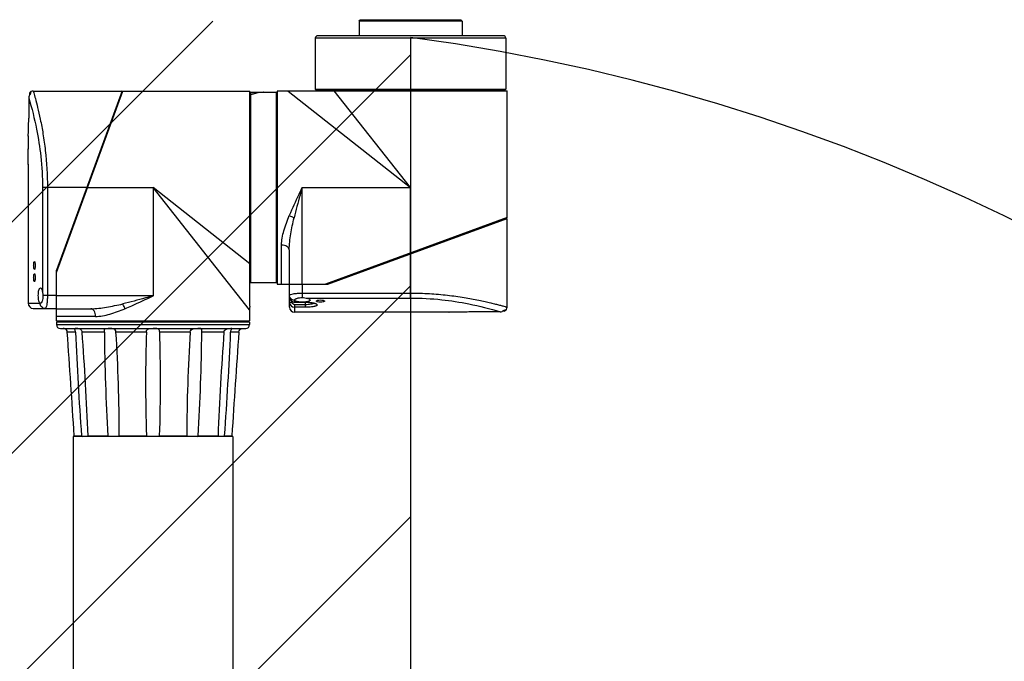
# Model space of a CAD drawing. Header units: millimetres. Extents: x 28 to 5852, y 59 to 4130.
# Tile 13 of 27: x 1646 to 2028, y 1870 to 2119. Entities that reach past the tile are written whole.
import ezdxf

# ---------------------------------------------------------------- set-up
doc = ezdxf.new("R2010")
doc.units = ezdxf.units.MM
for name, color, linetype in [('ARM2_ABL165', 7, 'Continuous'), ('COVER_S_PBL155', 7, 'Continuous'), ('COVER_S_PBL163', 7, 'Continuous'), ('FLANGE_E_PBL167', 7, 'Continuous'), ('FLANGE_J5_PBL166', 7, 'Continuous'), ('HOLDER_S_PBL164', 7, 'Continuous'), ('HOLDER_S_PBL176', 7, 'Continuous'), ('MODULE_S_ABL154', 7, 'Continuous'), ('MODULE_S_ABL162', 7, 'Continuous'), ('new_view_15_VBL148', 7, 'Continuous'), ('PIPE2_PBL182', 7, 'Continuous'), ('RING_S_PBL183', 7, 'Continuous')]:
    doc.layers.add(name, color=color, linetype=linetype)

# ---------------------------------------------------------------- blocks, each defined once
blk = doc.blocks.new('COVER_S_PBL155', base_point=(658.51, 1618.25))
at = {"layer": 'COVER_S_PBL155', "color": 7}
for p, q in [((642.26, 1660.49), (676.76, 1660.49)), ((676.76, 1660.5), (651.26, 1590.89)), ((640.46, 1657.82), (640.46, 1649.99)), ((640.76, 1659.36), (640.76, 1658.88)), ((640.26, 1643.03), (640.26, 1642.99)), ((640.26, 1642.99), (640.26, 1637.99)), ((640.26, 1637.99), (640.26, 1637.9)), ((640.26, 1632.09), (640.26, 1631.99)), ((640.26, 1632.09), (640.26, 1631.99)), ((640.26, 1631.99), (640.26, 1577.99)), ((651.26, 1579.49), (651.26, 1590.89)), ((642.26, 1575.99), (651.26, 1575.99)), ((645.03, 1577.99), (644.97, 1578))]:
    blk.add_line(p, q, dxfattribs=at)
at = {"layer": 'COVER_S_PBL155', "color": 2}
for p, q in [((645.82, 1622.99), (645.82, 1582.49)), ((663.02, 1622.99), (645.82, 1622.99)), ((647.73, 1622.99), (647.73, 1580.99)), ((651.26, 1580.99), (645.99, 1580.99)), ((640.26, 1577.99), (644.9, 1577.99))]:
    blk.add_line(p, q, dxfattribs=at)
at = {"layer": 'COVER_S_PBL155', "color": 7}
for points in [[(641.26, 1660.23), (641.15, 1660.15), (640.94, 1659.94), (640.81, 1659.66), (640.76, 1659.36)], [(642.26, 1660.49), (641.85, 1660.45), (641.31, 1660.26), (641.26, 1660.23)]]:
    blk.add_lwpolyline(points, dxfattribs=at)
for centre, radius, start, end in [((642.45, 1657.86), 1.98, 134.2954, 137.9221), ((520.26, 1634.99), 120.04, 0.0002, 1.4323), ((642.26, 1577.99), 2, 180, 270)]:
    blk.add_arc(centre, radius, start, end, dxfattribs=at)
at = {"layer": 'COVER_S_PBL155', "color": 2}
for centre, radius, start, end in [((644.9, 1578.24), 0.248, 270.0743, 275.0645), ((646.96, 1577.99), 2.06, 180.0001, 180.4701)]:
    blk.add_arc(centre, radius, start, end, dxfattribs=at)
for points, knots in [([(641.26, 1660.23), (641.26, 1660.22), (641.26, 1660.2), (641.24, 1660.16), (641.23, 1660.09), (641.21, 1659.99), (641.18, 1659.86), (641.14, 1659.62), (641.1, 1659.42), (641.07, 1659.28)], [0, 0, 0, 0, 0.015535, 0.060115, 0.134208, 0.239266, 0.376721, 0.547586, 1, 1, 1, 1]), ([(642.26, 1660.49), (642.33, 1660.25), (642.59, 1659.29), (643.18, 1657.19), (644.03, 1653.77), (645.06, 1649.19), (646.09, 1643.61), (647.32, 1634.79), (647.73, 1627.8), (647.73, 1622.99)], [0, 0, 0, 0, 0.019885, 0.07841, 0.172471, 0.297679, 0.448936, 0.620664, 1, 1, 1, 1]), ([(640.46, 1657.82), (641.67, 1653.81), (643.58, 1646.3), (645.4, 1634.64), (645.82, 1627.04), (645.82, 1622.99)], [0, 0, 0, 0, 0.355025, 0.6571, 1, 1, 1, 1]), ([(647.73, 1580.99), (647.73, 1580.35), (647.68, 1579.16), (647.51, 1577.62), (647.27, 1576.6), (647.04, 1576.12), (646.89, 1575.99), (646.82, 1575.99)], [0, 0, 0, 0, 0.370978, 0.685645, 0.900141, 0.962847, 1, 1, 1, 1]), ([(646.82, 1575.99), (646.57, 1575.99), (646.07, 1576.1), (645.43, 1576.54), (645.01, 1577.2), (644.9, 1577.72), (644.9, 1577.98)], [0, 0, 0, 0, 0.245447, 0.493519, 0.745386, 1, 1, 1, 1])]:
    blk.add_open_spline(points, degree=3, knots=knots, dxfattribs=at)
at = {"layer": 'COVER_S_PBL155', "color": 7}
for points in [[(640.61, 1658.59), (640.52, 1658.35), (640.46, 1658.08), (640.46, 1657.82)], [(640.99, 1659.19), (640.83, 1659.01), (640.7, 1658.81), (640.61, 1658.59)]]:
    blk.add_open_spline(points, degree=3, dxfattribs=at)
for points, knots in [([(640.26, 1642.99), (640.24, 1642.82), (640.31, 1643.76), (640.32, 1644.17), (640.39, 1645.58), (640.44, 1647.42), (640.46, 1649.1), (640.46, 1649.99)], [0, 0, 0, 0, 0.076215, 0.168696, 0.293087, 0.617447, 1, 1, 1, 1]), ([(640.26, 1631.99), (640.27, 1632.07), (640.26, 1632.36), (640.29, 1632.98), (640.29, 1633.9), (640.3, 1634.61), (640.3, 1634.99)], [0, 0, 0, 0, 0.076144, 0.29291, 0.617307, 1, 1, 1, 1]), ([(642.39, 1592.69), (642.39, 1592.89), (642.4, 1593.24), (642.46, 1593.72), (642.52, 1594.02), (642.63, 1594.19), (642.68, 1594.19)], [0, 0, 0, 0, 0.369755, 0.68321, 0.897619, 1, 1, 1, 1]), ([(642.68, 1591.19), (642.63, 1591.19), (642.52, 1591.37), (642.46, 1591.67), (642.4, 1592.15), (642.39, 1592.5), (642.39, 1592.69)], [0, 0, 0, 0, 0.102382, 0.31679, 0.630245, 1, 1, 1, 1]), ([(642.68, 1594.19), (642.74, 1594.19), (642.85, 1594.02), (642.92, 1593.72), (642.99, 1593.24), (643, 1592.89), (643, 1592.69)], [0, 0, 0, 0, 0.103383, 0.31819, 0.631085, 1, 1, 1, 1]), ([(643, 1592.69), (643, 1592.5), (642.99, 1592.15), (642.92, 1591.67), (642.85, 1591.37), (642.74, 1591.19), (642.68, 1591.19)], [0, 0, 0, 0, 0.368913, 0.681808, 0.896616, 1, 1, 1, 1]), ([(642.39, 1587.99), (642.39, 1588.19), (642.4, 1588.54), (642.46, 1589.02), (642.52, 1589.32), (642.63, 1589.49), (642.68, 1589.49)], [0, 0, 0, 0, 0.369755, 0.68321, 0.897619, 1, 1, 1, 1]), ([(642.68, 1586.49), (642.63, 1586.49), (642.52, 1586.67), (642.46, 1586.97), (642.4, 1587.45), (642.39, 1587.8), (642.39, 1587.99)], [0, 0, 0, 0, 0.102382, 0.31679, 0.630245, 1, 1, 1, 1]), ([(642.68, 1589.49), (642.74, 1589.49), (642.85, 1589.32), (642.92, 1589.02), (642.99, 1588.54), (643, 1588.19), (643, 1587.99)], [0, 0, 0, 0, 0.103383, 0.31819, 0.631085, 1, 1, 1, 1]), ([(643, 1587.99), (643, 1587.8), (642.99, 1587.45), (642.92, 1586.97), (642.85, 1586.67), (642.74, 1586.49), (642.68, 1586.49)], [0, 0, 0, 0, 0.368913, 0.681808, 0.896616, 1, 1, 1, 1]), ([(644.2, 1580.99), (644.2, 1581.38), (644.24, 1582.11), (644.37, 1582.95), (644.55, 1583.48), (644.7, 1583.8), (644.9, 1583.99), (645.03, 1583.99)], [0, 0, 0, 0, 0.360277, 0.66585, 0.785509, 0.879751, 1, 1, 1, 1]), ([(645.03, 1583.99), (645.23, 1583.99), (645.5, 1583.61), (645.69, 1583.09), (645.78, 1582.7), (645.82, 1582.49)], [0, 0, 0, 0, 0.338756, 0.6312, 1, 1, 1, 1]), ([(644.97, 1578), (644.83, 1578.04), (644.58, 1578.36), (644.28, 1579.36), (644.2, 1580.3), (644.2, 1580.99)], [0, 0, 0, 0, 0.129193, 0.348262, 1, 1, 1, 1]), ([(645.99, 1580.99), (645.99, 1580.6), (645.94, 1579.88), (645.77, 1579.04), (645.56, 1578.5), (645.38, 1578.19), (645.17, 1577.99), (645.03, 1577.99)], [0, 0, 0, 0, 0.356905, 0.660298, 0.780317, 0.876063, 1, 1, 1, 1]), ([(645.82, 1582.49), (645.84, 1582.37), (645.93, 1581.88), (645.99, 1581.38), (645.99, 1580.99)], [0, 0, 0, 0, 0.235411, 1, 1, 1, 1])]:
    blk.add_open_spline(points, degree=3, knots=knots, dxfattribs=at)
at = {"layer": 'COVER_S_PBL155', "color": 2}
blk.add_open_spline([(644.97, 1578), (644.95, 1578), (644.94, 1578), (644.92, 1578)], degree=3, dxfattribs=at)
blk = doc.blocks.new('HOLDER_S_PBL176', base_point=(688.81, 1615.84))
at = {"layer": 'HOLDER_S_PBL176', "color": 7}
for p, q in [((651.26, 1589.99), (677.06, 1660.49)), ((677.06, 1660.49), (726.36, 1660.49)), ((726.36, 1576.91), (726.36, 1660.49)), ((676.03, 1658.49), (676.33, 1658.49)), ((651.26, 1571.19), (651.26, 1589.99)), ((651.26, 1575.89), (664.59, 1575.89)), ((726.26, 1575.49), (726.26, 1571.19)), ((651.26, 1571.19), (726.26, 1571.19))]:
    blk.add_line(p, q, dxfattribs=at)
at = {"layer": 'HOLDER_S_PBL176', "color": 2}
for p, q in [((663.02, 1622.99), (688.76, 1622.99)), ((688.76, 1622.99), (688.76, 1580.89)), ((726.26, 1575.49), (688.76, 1622.99)), ((726.36, 1593.31), (688.76, 1622.99)), ((688.76, 1580.89), (651.26, 1580.89)), ((666.38, 1572.89), (651.26, 1572.9))]:
    blk.add_line(p, q, dxfattribs=at)
at = {"layer": 'HOLDER_S_PBL176', "color": 7}
blk.add_arc((736.27, 1575.49), 10.01, 171.8955, 179.9942, dxfattribs=at)
at = {"layer": 'HOLDER_S_PBL176', "color": 2}
for points, knots in [([(688.76, 1580.89), (687.78, 1580.62), (683.86, 1579.53), (679.93, 1578.47), (676.97, 1577.77)], [0, 0, 0, 0, 0.251279, 1, 1, 1, 1]), ([(677.84, 1575.89), (678.75, 1576.27), (682.43, 1577.85), (686.04, 1579.59), (688.76, 1580.89)], [0, 0, 0, 0, 0.245874, 1, 1, 1, 1]), ([(664.59, 1575.89), (666.64, 1575.89), (670.81, 1576.4), (674.89, 1577.28), (676.97, 1577.77)], [0, 0, 0, 0, 0.489936, 1, 1, 1, 1]), ([(666.38, 1572.89), (666.38, 1573.28), (666.3, 1574.02), (665.94, 1574.99), (665.37, 1575.69), (664.83, 1575.89), (664.59, 1575.89)], [0, 0, 0, 0, 0.304409, 0.580241, 0.809815, 1, 1, 1, 1]), ([(666.38, 1572.89), (667.3, 1572.89), (669.2, 1573.1), (673.06, 1574.03), (675.92, 1575.11), (677.84, 1575.89)], [0, 0, 0, 0, 0.231676, 0.477405, 1, 1, 1, 1]), ([(677.84, 1575.89), (677.78, 1576.07), (677.54, 1576.71), (677.24, 1577.34), (676.97, 1577.77)], [0, 0, 0, 0, 0.263076, 1, 1, 1, 1])]:
    blk.add_open_spline(points, degree=3, knots=knots, dxfattribs=at)
blk = doc.blocks.new('MODULE_S_ABL154', base_point=(683.31, 1615.85))
at = {"layer": 'COVER_S_PBL155'}
blk.add_blockref('COVER_S_PBL155', (658.51, 1618.25), dxfattribs=at)
at = {"layer": 'HOLDER_S_PBL176'}
blk.add_blockref('HOLDER_S_PBL176', (688.81, 1615.84), dxfattribs=at)
blk = doc.blocks.new('COVER_S_PBL163', base_point=(784.02, 1592.75))
at = {"layer": 'COVER_S_PBL163', "color": 7}
for p, q in [((756.66, 1585.49), (826.26, 1611)), ((826.26, 1576.49), (826.26, 1610.99)), ((741.76, 1576.49), (741.76, 1585.49)), ((745.26, 1585.49), (756.66, 1585.49)), ((743.77, 1579.2), (743.76, 1579.27)), ((743.76, 1578.44), (747.96, 1578.44)), ((797.76, 1574.49), (743.76, 1574.49)), ((797.76, 1574.49), (797.86, 1574.5)), ((803.66, 1574.5), (803.76, 1574.49)), ((803.67, 1574.5), (803.76, 1574.49)), ((808.76, 1574.49), (803.76, 1574.49)), ((808.76, 1574.49), (808.8, 1574.5)), ((823.59, 1574.7), (815.76, 1574.7)), ((825.13, 1574.99), (824.64, 1574.99))]:
    blk.add_line(p, q, dxfattribs=at)
at = {"layer": 'COVER_S_PBL163', "color": 2}
for p, q in [((788.76, 1580.05), (788.76, 1597.26)), ((746.76, 1580.23), (746.76, 1585.49)), ((746.76, 1581.96), (788.76, 1581.96)), ((748.25, 1580.05), (788.76, 1580.05)), ((741.76, 1578.45), (742.76, 1578.45)), ((742.76, 1578.73), (742.76, 1578.45)), ((743.76, 1579.14), (743.76, 1578.44)), ((743.76, 1578.48), (745.81, 1578.48)), ((743.76, 1577.43), (743.76, 1574.49)), ((747.96, 1577.43), (743.76, 1577.43)), ((747.96, 1576.45), (743.76, 1576.45)), ((747.71, 1578.48), (747.96, 1578.48)), ((747.96, 1576.45), (747.96, 1578.48))]:
    blk.add_line(p, q, dxfattribs=at)
at = {"layer": 'COVER_S_PBL163', "color": 7}
for points in [[(741.76, 1580.48), (741.78, 1580.17), (741.92, 1579.67), (742.18, 1579.23), (742.55, 1578.86), (742.99, 1578.6), (743.47, 1578.47), (743.76, 1578.44)], [(747.96, 1578.44), (748.69, 1578.43), (749.6, 1578.36), (750.4, 1578.24), (751.01, 1578.1), (751.4, 1577.98), (751.6, 1577.89), (751.63, 1577.87)], [(825.99, 1575.49), (826.02, 1575.55), (826.22, 1576.08), (826.26, 1576.49)], [(825.13, 1574.99), (825.43, 1575.04), (825.7, 1575.18), (825.92, 1575.39), (825.99, 1575.49)]]:
    blk.add_lwpolyline(points, dxfattribs=at)
at = {"layer": 'COVER_S_PBL163', "color": 2}
for centre, radius, start, end in [((743.76, 1580.48), 2, 179.9825, 269.9761), ((743.76, 1578.45), 2, 179.9957, 269.9925), ((743.76, 1581.19), 2.06, 269.5475, 269.9999), ((750.2, 1573.91), 4.33, 69.8881, 70.7773)]:
    blk.add_arc(centre, radius, start, end, dxfattribs=at)
at = {"layer": 'COVER_S_PBL163', "color": 7}
for centre, radius, start, end in [((743.76, 1576.49), 2, 180, 270), ((800.76, 1454.49), 120.04, 90.0002, 91.4323), ((823.63, 1576.69), 1.98, 312.078, 315.7043)]:
    blk.add_arc(centre, radius, start, end, dxfattribs=at)
at = {"layer": 'COVER_S_PBL163', "color": 2}
for points, knots in [([(741.76, 1581.06), (741.76, 1581.12), (741.88, 1581.28), (742.37, 1581.51), (743.38, 1581.74), (744.93, 1581.92), (746.12, 1581.96), (746.76, 1581.96)], [0, 0, 0, 0, 0.037151, 0.09985, 0.314351, 0.629026, 1, 1, 1, 1]), ([(743.74, 1579.14), (743.49, 1579.14), (742.97, 1579.24), (742.31, 1579.67), (741.86, 1580.3), (741.76, 1580.81), (741.76, 1581.06)], [0, 0, 0, 0, 0.254544, 0.506373, 0.754489, 1, 1, 1, 1]), ([(788.76, 1581.96), (791.21, 1581.96), (796.02, 1581.82), (802.98, 1581.22), (809.37, 1580.33), (814.22, 1579.43), (817.65, 1578.69), (819.82, 1578.19), (821.71, 1577.72), (823.27, 1577.32), (824.53, 1576.98), (825.31, 1576.76), (825.85, 1576.61), (825.99, 1576.57), (826.32, 1576.47), (826.26, 1576.49)], [0, 0, 0, 0, 0.193425, 0.379421, 0.551117, 0.702351, 0.768536, 0.827548, 0.878764, 0.9216, 0.955533, 0.980118, 0.988792, 0.995012, 1, 1, 1, 1]), ([(788.76, 1580.05), (792.8, 1580.05), (800.41, 1579.63), (812.06, 1577.81), (819.58, 1575.9), (823.59, 1574.7)], [0, 0, 0, 0, 0.3429, 0.644974, 1, 1, 1, 1]), ([(743.76, 1577.43), (743.5, 1577.43), (742.97, 1577.66), (742.76, 1578.19), (742.76, 1578.45)], [0, 0, 0, 0, 0.499592, 1, 1, 1, 1]), ([(747.96, 1578.48), (748.65, 1578.48), (749.89, 1578.4), (751.11, 1578.17), (751.62, 1577.99)], [0, 0, 0, 0, 0.560724, 1, 1, 1, 1]), ([(751.26, 1578.03), (751.12, 1577.91), (750.7, 1577.74), (749.59, 1577.49), (748.64, 1577.43), (747.96, 1577.43)], [0, 0, 0, 0, 0.163766, 0.396179, 1, 1, 1, 1]), ([(751.69, 1577.97), (751.87, 1577.9), (752.12, 1577.79), (752.37, 1577.59), (752.46, 1577.44), (752.46, 1577.29), (752.36, 1577.15), (752.19, 1577.03), (751.94, 1576.91), (751.63, 1576.81), (751.08, 1576.68), (750.26, 1576.56), (749.16, 1576.47), (748.37, 1576.45), (747.96, 1576.45)], [0, 0, 0, 0, 0.103332, 0.139101, 0.166272, 0.189678, 0.21663, 0.252267, 0.29861, 0.356127, 0.424582, 0.59087, 0.787364, 1, 1, 1, 1]), ([(825.04, 1575.31), (825.18, 1575.34), (825.38, 1575.37), (825.62, 1575.42), (825.76, 1575.45), (825.85, 1575.46), (825.93, 1575.49), (825.96, 1575.48), (825.99, 1575.5), (825.99, 1575.49)], [0, 0, 0, 0, 0.452428, 0.622623, 0.76004, 0.866147, 0.941344, 0.985823, 1, 1, 1, 1])]:
    blk.add_open_spline(points, degree=3, knots=knots, dxfattribs=at)
at = {"layer": 'COVER_S_PBL163', "color": 7}
for points, knots in [([(743.76, 1579.27), (743.76, 1579.4), (743.95, 1579.61), (744.27, 1579.79), (744.8, 1580), (745.64, 1580.18), (746.37, 1580.23), (746.76, 1580.23)], [0, 0, 0, 0, 0.123919, 0.219665, 0.339694, 0.64311, 1, 1, 1, 1]), ([(746.76, 1580.23), (746.89, 1580.23), (747.39, 1580.21), (747.89, 1580.12), (748.25, 1580.05)], [0, 0, 0, 0, 0.260756, 1, 1, 1, 1]), ([(748.25, 1580.05), (748.47, 1580.02), (748.85, 1579.92), (749.37, 1579.73), (749.76, 1579.46), (749.76, 1579.27)], [0, 0, 0, 0, 0.368796, 0.661229, 1, 1, 1, 1]), ([(745.81, 1578.48), (745.32, 1578.52), (744.68, 1578.62), (743.99, 1578.9), (743.79, 1579.1), (743.77, 1579.2)], [0, 0, 0, 0, 0.650706, 0.86335, 1, 1, 1, 1]), ([(746.76, 1578.45), (746.52, 1578.45), (746.2, 1578.45), (745.88, 1578.47), (745.81, 1578.48)], [0, 0, 0, 0, 0.755742, 1, 1, 1, 1]), ([(747.71, 1578.48), (747.64, 1578.47), (747.32, 1578.45), (747, 1578.45), (746.76, 1578.45)], [0, 0, 0, 0, 0.244258, 1, 1, 1, 1]), ([(749.76, 1579.27), (749.76, 1579.17), (749.65, 1579.01), (749.43, 1578.87), (749.08, 1578.71), (748.5, 1578.57), (747.99, 1578.5), (747.71, 1578.48)], [0, 0, 0, 0, 0.128667, 0.220665, 0.335399, 0.631183, 1, 1, 1, 1]), ([(752.19, 1578.84), (752.19, 1578.91), (752.35, 1579.06), (752.87, 1579.23), (753.38, 1579.29), (753.76, 1579.29)], [0, 0, 0, 0, 0.119084, 0.333763, 1, 1, 1, 1]), ([(753.76, 1578.42), (753.38, 1578.42), (752.94, 1578.44), (752.46, 1578.6), (752.29, 1578.67), (752.19, 1578.77), (752.19, 1578.84)], [0, 0, 0, 0, 0.6676, 0.787748, 0.882103, 1, 1, 1, 1]), ([(753.76, 1579.29), (754.14, 1579.29), (754.65, 1579.23), (755.17, 1579.06), (755.33, 1578.91), (755.33, 1578.84)], [0, 0, 0, 0, 0.666244, 0.880911, 1, 1, 1, 1]), ([(755.33, 1578.84), (755.33, 1578.77), (755.22, 1578.67), (755.06, 1578.6), (754.58, 1578.44), (754.14, 1578.42), (753.76, 1578.42)], [0, 0, 0, 0, 0.117889, 0.212245, 0.3324, 1, 1, 1, 1]), ([(803.76, 1574.49), (803.68, 1574.5), (803.39, 1574.5), (802.77, 1574.52), (801.85, 1574.53), (801.14, 1574.53), (800.76, 1574.53)], [0, 0, 0, 0, 0.076144, 0.29291, 0.617307, 1, 1, 1, 1]), ([(815.76, 1574.7), (814.87, 1574.7), (813.22, 1574.68), (811.06, 1574.62), (809.62, 1574.54), (808.94, 1574.51), (808.76, 1574.49)], [0, 0, 0, 0, 0.382551, 0.706911, 0.923785, 1, 1, 1, 1])]:
    blk.add_open_spline(points, degree=3, knots=knots, dxfattribs=at)
at = {"layer": 'COVER_S_PBL163', "color": 2}
blk.add_open_spline([(743.76, 1579.14), (743.76, 1579.16), (743.76, 1579.18), (743.77, 1579.2)], degree=3, dxfattribs=at)
at = {"layer": 'COVER_S_PBL163', "color": 7}
for points in [[(823.59, 1574.7), (823.85, 1574.7), (824.11, 1574.75), (824.35, 1574.85)], [(824.35, 1574.85), (824.57, 1574.94), (824.78, 1575.06), (824.95, 1575.22)]]:
    blk.add_open_spline(points, degree=3, dxfattribs=at)
blk = doc.blocks.new('HOLDER_S_PBL164', base_point=(781.61, 1623.04))
at = {"layer": 'HOLDER_S_PBL164', "color": 7}
for p, q in [((736.96, 1660.49), (736.96, 1585.49)), ((741.26, 1660.49), (736.96, 1660.49)), ((742.67, 1660.59), (826.26, 1660.59)), ((826.26, 1611.29), (826.26, 1660.59)), ((826.26, 1611.29), (755.76, 1585.49)), ((824.26, 1610.26), (824.26, 1610.56)), ((741.66, 1598.83), (741.66, 1585.49)), ((736.96, 1585.49), (755.76, 1585.49))]:
    blk.add_line(p, q, dxfattribs=at)
at = {"layer": 'HOLDER_S_PBL164', "color": 2}
for p, q in [((741.26, 1660.49), (788.76, 1622.99)), ((788.76, 1622.99), (759.08, 1660.59)), ((746.66, 1585.49), (746.66, 1622.99)), ((746.66, 1622.99), (788.76, 1622.99)), ((788.76, 1597.26), (788.76, 1622.99)), ((738.66, 1585.49), (738.66, 1600.62))]:
    blk.add_line(p, q, dxfattribs=at)
at = {"layer": 'HOLDER_S_PBL164', "color": 7}
blk.add_arc((741.26, 1670.51), 10.01, 270.0058, 278.1045, dxfattribs=at)
at = {"layer": 'HOLDER_S_PBL164', "color": 2}
for points, knots in [([(746.66, 1622.99), (746.22, 1622.08), (744.49, 1618.47), (742.8, 1614.84), (741.66, 1612.08)], [0, 0, 0, 0, 0.252891, 1, 1, 1, 1]), ([(746.66, 1622.99), (746.39, 1622.01), (745.3, 1618.09), (744.24, 1614.16), (743.53, 1611.2)], [0, 0, 0, 0, 0.251281, 1, 1, 1, 1]), ([(738.66, 1600.62), (738.66, 1601.54), (738.87, 1603.43), (739.8, 1607.29), (740.87, 1610.16), (741.66, 1612.08)], [0, 0, 0, 0, 0.231628, 0.477363, 1, 1, 1, 1]), ([(741.66, 1612.08), (741.83, 1612.02), (742.48, 1611.77), (743.1, 1611.47), (743.53, 1611.2)], [0, 0, 0, 0, 0.263071, 1, 1, 1, 1]), ([(741.66, 1598.83), (741.66, 1600.88), (742.16, 1605.05), (743.04, 1609.13), (743.53, 1611.2)], [0, 0, 0, 0, 0.489992, 1, 1, 1, 1]), ([(741.66, 1598.83), (741.66, 1599.07), (741.46, 1599.6), (740.75, 1600.17), (739.78, 1600.54), (739.05, 1600.62), (738.66, 1600.62)], [0, 0, 0, 0, 0.19013, 0.419649, 0.695512, 1, 1, 1, 1])]:
    blk.add_open_spline(points, degree=3, knots=knots, dxfattribs=at)
blk = doc.blocks.new('MODULE_S_ABL162', base_point=(781.62, 1617.54))
at = {"layer": 'COVER_S_PBL163'}
blk.add_blockref('COVER_S_PBL163', (784.02, 1592.75), dxfattribs=at)
at = {"layer": 'HOLDER_S_PBL164'}
blk.add_blockref('HOLDER_S_PBL164', (781.61, 1623.04), dxfattribs=at)
blk = doc.blocks.new('FLANGE_J5_PBL166', base_point=(688.76, 1548.69))
at = {"layer": 'FLANGE_J5_PBL166', "color": 7}
for p, q in [((651.76, 1571.19), (651.26, 1570.69)), ((651.26, 1570.69), (651.26, 1569.69)), ((726.26, 1570.69), (651.26, 1570.69)), ((652.76, 1568.19), (724.76, 1568.19)), ((725.76, 1571.19), (726.26, 1570.69)), ((726.26, 1570.69), (726.26, 1569.69)), ((658.15, 1526.49), (660.97, 1526.49)), ((663.52, 1526.49), (671.25, 1526.49)), ((675.66, 1526.43), (675.66, 1526.49)), ((675.66, 1526.49), (686.21, 1526.49)), ((691.31, 1526.49), (701.86, 1526.49)), ((701.86, 1526.49), (701.86, 1526.43)), ((706.27, 1526.49), (714, 1526.49)), ((716.55, 1526.49), (719.37, 1526.49))]:
    blk.add_line(p, q, dxfattribs=at)
at = {"layer": 'FLANGE_J5_PBL166', "color": 2}
for p, q in [((651.26, 1569.69), (726.26, 1569.69)), ((658.62, 1566.79), (655.45, 1566.79)), ((669.86, 1566.79), (661.21, 1566.79)), ((686.17, 1566.79), (674.35, 1566.79)), ((703.17, 1566.79), (691.35, 1566.79)), ((716.31, 1566.79), (707.66, 1566.79)), ((722.07, 1566.79), (718.9, 1566.79))]:
    blk.add_line(p, q, dxfattribs=at)
at = {"layer": 'FLANGE_J5_PBL166', "color": 7}
for centre, radius, start, end in [((652.76, 1569.69), 1.5, 180, 270), ((724.76, 1569.69), 1.5, 270, 360), ((-6575.34, 1063.55), 7248.28, 3.661962, 3.981237), ((1231.21, 1548.37), 545.35, 178.0641, 180.0746), ((146.55, 1548.38), 545.11, 359.925, 1.9364), ((7952.86, 1063.55), 7248.28, 176.018763, 176.338038), ((1294.2, 1547.21), 608.34, 179.9572, 181.95124), ((83.06, 1547.21), 608.6, 358.04918, 0.04235), ((601.11, 1467.96), 81.73, 45.4394, 45.7393), ((670.79, 1537.95), 15.09, 229.407, 231.1859), ((675.89, 1531.12), 6.56, 224.8983, 228.719), ((688.78, 1527.93), 2.95, 209.187, 216.1048), ((688.74, 1527.93), 2.95, 323.8947, 330.8129), ((703.91, 1526.43), 2.05, 179.9978, 181.0804), ((703.77, 1526.43), 1.91, 181.0238, 186.9887), ((701.63, 1531.12), 6.56, 311.2806, 315.1015), ((706.73, 1537.95), 15.09, 308.8139, 310.5929), ((776.41, 1467.96), 81.73, 134.2608, 134.5607)]:
    blk.add_arc(centre, radius, start, end, dxfattribs=at)
for points, knots in [([(655.45, 1566.79), (655.43, 1567.1), (655.24, 1567.55), (654.82, 1567.92), (654.51, 1568.08), (654.27, 1568.15), (654.12, 1568.18), (654.03, 1568.19), (653.96, 1568.19), (653.9, 1568.19), (653.88, 1568.2), (653.86, 1568.19), (653.86, 1568.19)], [0, 0, 0, 0, 0.398478, 0.576573, 0.726732, 0.845114, 0.892037, 0.930654, 0.960867, 0.982562, 0.995633, 1, 1, 1, 1]), ([(658.15, 1568.15), (658.15, 1568.19), (658.34, 1568.2), (658.44, 1568.19), (658.54, 1568.19)], [0, 0, 0, 0, 0.269402, 1, 1, 1, 1]), ([(658.62, 1566.79), (658.61, 1566.98), (658.56, 1567.32), (658.38, 1567.74), (658.25, 1567.99), (658.15, 1568.11), (658.15, 1568.15)], [0, 0, 0, 0, 0.388948, 0.707111, 0.910969, 1, 1, 1, 1]), ([(661.21, 1566.79), (661.2, 1566.95), (661.11, 1567.27), (660.72, 1567.79), (660.01, 1568.12), (659.22, 1568.2), (658.74, 1568.19), (658.54, 1568.19)], [0, 0, 0, 0, 0.14437, 0.288763, 0.568855, 0.815868, 1, 1, 1, 1]), ([(669.86, 1567.33), (669.86, 1567.44), (669.86, 1567.63), (669.9, 1567.88), (670.01, 1568.06), (670.19, 1568.15), (670.41, 1568.18), (670.79, 1568.2), (671.09, 1568.19), (671.31, 1568.19)], [0, 0, 0, 0, 0.156828, 0.27468, 0.364256, 0.45244, 0.558175, 0.685852, 1, 1, 1, 1]), ([(674.35, 1566.79), (674.33, 1567.1), (674.08, 1567.74), (673.16, 1568.14), (672.23, 1568.2), (671.61, 1568.19), (671.31, 1568.19)], [0, 0, 0, 0, 0.249101, 0.497694, 0.756772, 1, 1, 1, 1]), ([(686.17, 1566.79), (686.18, 1566.94), (686.2, 1567.21), (686.32, 1567.58), (686.53, 1567.87), (686.83, 1568.05), (687.18, 1568.14), (687.7, 1568.19), (688.11, 1568.19), (688.39, 1568.19)], [0, 0, 0, 0, 0.139292, 0.265157, 0.376781, 0.484878, 0.600088, 0.725541, 1, 1, 1, 1]), ([(691.35, 1566.79), (691.34, 1566.95), (691.31, 1567.24), (691.17, 1567.64), (690.91, 1567.94), (690.56, 1568.09), (690.16, 1568.17), (689.57, 1568.2), (689.11, 1568.19), (688.79, 1568.19)], [0, 0, 0, 0, 0.137016, 0.258961, 0.367147, 0.475489, 0.593675, 0.722527, 1, 1, 1, 1]), ([(703.17, 1566.79), (703.19, 1567.1), (703.44, 1567.74), (704.36, 1568.14), (705.29, 1568.2), (705.91, 1568.19), (706.21, 1568.19)], [0, 0, 0, 0, 0.249101, 0.497694, 0.756772, 1, 1, 1, 1]), ([(707.66, 1567.33), (707.66, 1567.44), (707.66, 1567.63), (707.62, 1567.88), (707.51, 1568.06), (707.33, 1568.15), (707.11, 1568.18), (706.73, 1568.2), (706.43, 1568.19), (706.21, 1568.19)], [0, 0, 0, 0, 0.156828, 0.27468, 0.364256, 0.45244, 0.558175, 0.685852, 1, 1, 1, 1]), ([(716.31, 1566.79), (716.32, 1566.95), (716.41, 1567.27), (716.8, 1567.79), (717.51, 1568.12), (718.3, 1568.2), (718.78, 1568.19), (718.98, 1568.19)], [0, 0, 0, 0, 0.14437, 0.288763, 0.568855, 0.815868, 1, 1, 1, 1]), ([(718.9, 1566.79), (718.91, 1566.98), (718.96, 1567.32), (719.14, 1567.74), (719.27, 1567.99), (719.37, 1568.11), (719.37, 1568.15)], [0, 0, 0, 0, 0.388948, 0.707111, 0.910969, 1, 1, 1, 1]), ([(719.37, 1568.15), (719.37, 1568.19), (719.18, 1568.2), (719.08, 1568.19), (718.98, 1568.19)], [0, 0, 0, 0, 0.269402, 1, 1, 1, 1]), ([(722.07, 1566.79), (722.09, 1567.09), (722.31, 1567.64), (722.96, 1568.1), (723.44, 1568.19), (723.66, 1568.19)], [0, 0, 0, 0, 0.390869, 0.713984, 1, 1, 1, 1]), ([(658.62, 1566.79), (658.91, 1560.08), (659.62, 1546.64), (660.48, 1533.21), (660.97, 1526.49)], [0, 0, 0, 0, 0.499756, 1, 1, 1, 1]), ([(663.52, 1526.49), (663.27, 1533.21), (662.61, 1546.66), (661.73, 1560.08), (661.21, 1566.79)], [0, 0, 0, 0, 0.499771, 1, 1, 1, 1]), ([(669.86, 1566.79), (669.86, 1566.84), (669.86, 1567.02), (669.86, 1567.2), (669.86, 1567.33)], [0, 0, 0, 0, 0.261025, 1, 1, 1, 1]), ([(669.86, 1566.79), (669.89, 1560.08), (670.2, 1546.64), (670.83, 1533.21), (671.25, 1526.49)], [0, 0, 0, 0, 0.499728, 1, 1, 1, 1]), ([(675.66, 1526.49), (675.65, 1533.21), (675.39, 1546.65), (674.79, 1560.09), (674.35, 1566.79)], [0, 0, 0, 0, 0.499798, 1, 1, 1, 1]), ([(703.17, 1566.79), (702.73, 1560.09), (702.13, 1546.65), (701.87, 1533.21), (701.86, 1526.49)], [0, 0, 0, 0, 0.500202, 1, 1, 1, 1]), ([(706.27, 1526.49), (706.69, 1533.21), (707.31, 1546.64), (707.63, 1560.08), (707.66, 1566.79)], [0, 0, 0, 0, 0.500272, 1, 1, 1, 1]), ([(707.66, 1566.79), (707.66, 1566.84), (707.66, 1567.02), (707.66, 1567.2), (707.66, 1567.33)], [0, 0, 0, 0, 0.261025, 1, 1, 1, 1]), ([(716.31, 1566.79), (715.79, 1560.08), (714.91, 1546.66), (714.25, 1533.21), (714, 1526.49)], [0, 0, 0, 0, 0.500229, 1, 1, 1, 1]), ([(716.55, 1526.49), (717.04, 1533.21), (717.9, 1546.64), (718.61, 1560.08), (718.9, 1566.79)], [0, 0, 0, 0, 0.500244, 1, 1, 1, 1])]:
    blk.add_open_spline(points, degree=3, knots=knots, dxfattribs=at)
for points in [[(663.69, 1526.19), (663.64, 1526.3), (663.58, 1526.4), (663.52, 1526.49)], [(675.65, 1526.19), (675.66, 1526.27), (675.66, 1526.35), (675.66, 1526.43)], [(714, 1526.49), (713.94, 1526.4), (713.88, 1526.3), (713.83, 1526.19)]]:
    blk.add_open_spline(points, degree=3, dxfattribs=at)
blk = doc.blocks.new('PIPE2_PBL182', base_point=(688.76, 1424.34))
at = {"layer": 'PIPE2_PBL182', "color": 7}
for p, q in [((657.76, 1526.19), (657.76, 1322.49)), ((719.76, 1526.19), (657.76, 1526.19)), ((719.76, 1526.19), (719.76, 1322.49)), ((719.76, 1322.49), (657.76, 1322.49))]:
    blk.add_line(p, q, dxfattribs=at)
blk = doc.blocks.new('ARM2_ABL165', base_point=(688.76, 1430.89))
at = {"layer": 'FLANGE_J5_PBL166'}
blk.add_blockref('FLANGE_J5_PBL166', (688.76, 1548.69), dxfattribs=at)
at = {"layer": 'PIPE2_PBL182'}
blk.add_blockref('PIPE2_PBL182', (688.76, 1424.34), dxfattribs=at)
blk = doc.blocks.new('FLANGE_E_PBL167', base_point=(788.76, 1674.54))
at = {"layer": 'FLANGE_E_PBL167', "color": 7}
for p, q in [((768.76, 1687.69), (769.06, 1687.99)), ((768.76, 1687.69), (768.76, 1681.99)), ((808.76, 1687.69), (768.76, 1687.69)), ((808.46, 1687.99), (769.06, 1687.99)), ((808.76, 1687.69), (808.46, 1687.99)), ((808.76, 1687.69), (808.76, 1681.99)), ((751.76, 1680.99), (751.76, 1661.19)), ((824.76, 1681.99), (752.76, 1681.99)), ((825.76, 1680.99), (825.76, 1661.19)), ((751.76, 1661.19), (751.86, 1661.09)), ((751.76, 1661.19), (825.76, 1661.19)), ((751.86, 1661.09), (825.66, 1661.09)), ((825.76, 1661.19), (825.66, 1661.09))]:
    blk.add_line(p, q, dxfattribs=at)
at = {"layer": 'FLANGE_E_PBL167', "color": 2}
blk.add_line((825.76, 1680.99), (751.76, 1680.99), dxfattribs=at)
at = {"layer": 'FLANGE_E_PBL167', "color": 7}
for centre, start, end in [((752.76, 1680.99), 90, 180), ((824.76, 1680.99), 0, 90)]:
    blk.add_arc(centre, 1, start, end, dxfattribs=at)
blk = doc.blocks.new('RING_S_PBL183', base_point=(731.66, 1622.99))
at = {"layer": 'RING_S_PBL183', "color": 7}
for p, q in [((726.66, 1659.99), (726.66, 1585.99)), ((726.66, 1659.99), (731.66, 1659.99)), ((731.83, 1659.99), (736.66, 1659.99)), ((736.66, 1585.99), (736.66, 1659.99)), ((736.66, 1585.99), (726.66, 1585.99))]:
    blk.add_line(p, q, dxfattribs=at)
for centre, start, end in [((731.83, 1647.7), 90.4022, 90.8039), ((731.83, 1647.71), 90, 90.4021)]:
    blk.add_arc(centre, 12.29, start, end, dxfattribs=at)
for centre, major_axis, start_param, end_param in [((731.66, 1622.99), (0, 37), 6.279114, 6.519438), ((711.66, 1622.99), (64.09, 0), 1.332458, 1.334544)]:
    blk.add_ellipse(centre, major_axis=major_axis, ratio=0.57735, start_param=start_param, end_param=end_param, dxfattribs=at)
blk.add_open_spline([(731.66, 1659.99), (731.25, 1659.99), (729.59, 1659.88), (727.95, 1659.44), (726.79, 1658.95)], degree=3, knots=[0, 0, 0, 0, 0.245734, 1, 1, 1, 1], dxfattribs=at)
blk = doc.blocks.new('NEW_VIEW_15_VBL148', base_point=(653.77, 1237.99))
at = {"layer": 'ARM2_ABL165'}
blk.add_blockref('ARM2_ABL165', (688.76, 1430.89), dxfattribs=at)
at = {"layer": 'FLANGE_E_PBL167'}
blk.add_blockref('FLANGE_E_PBL167', (788.76, 1674.54), dxfattribs=at)
at = {"layer": 'MODULE_S_ABL154'}
blk.add_blockref('MODULE_S_ABL154', (683.31, 1615.85), dxfattribs=at)
at = {"layer": 'MODULE_S_ABL162'}
blk.add_blockref('MODULE_S_ABL162', (781.62, 1617.54), dxfattribs=at)
at = {"layer": 'RING_S_PBL183'}
blk.add_blockref('RING_S_PBL183', (731.66, 1622.99), dxfattribs=at)

msp = doc.modelspace()

# ---------------------------------------------------------------- hatches: boundary and pattern name
at = {"ltscale": 1000, "true_color": 0xed4b40}
h = msp.add_hatch(dxfattribs=at)
h.set_pattern_fill('ANSI31', color=13, scale=20)
h.set_pattern_definition([(45, (-9777.99, -2465.41), (-44.90128, 44.90128), [])])
edge = h.paths.add_edge_path()
edge.add_arc((1697.5, 1363.874), 755, 82.388789, 97.611211)
edge.add_line((1597.5, 2112.222), (1597.5, 615.526))
edge.add_arc((1697.5, 1363.874), 755, 262.388789, 277.611211)
edge.add_line((1797.5, 615.526), (1797.5, 2112.222))

# ---------------------------------------------------------------- linework, layer by layer
at = {"ltscale": 1000}
msp.add_line((1797.5, 2112.222), (1797.5, 615.526), dxfattribs=at)
msp.add_arc((1697.5, 1363.874), 755, 277.611211, 82.388789, dxfattribs=at)

# ---------------------------------------------------------------- block references
at = {"layer": 'new_view_15_VBL148'}
msp.add_blockref('NEW_VIEW_15_VBL148', (1662.507, 1668.874), dxfattribs=at)

doc.saveas('drawing.dxf')
